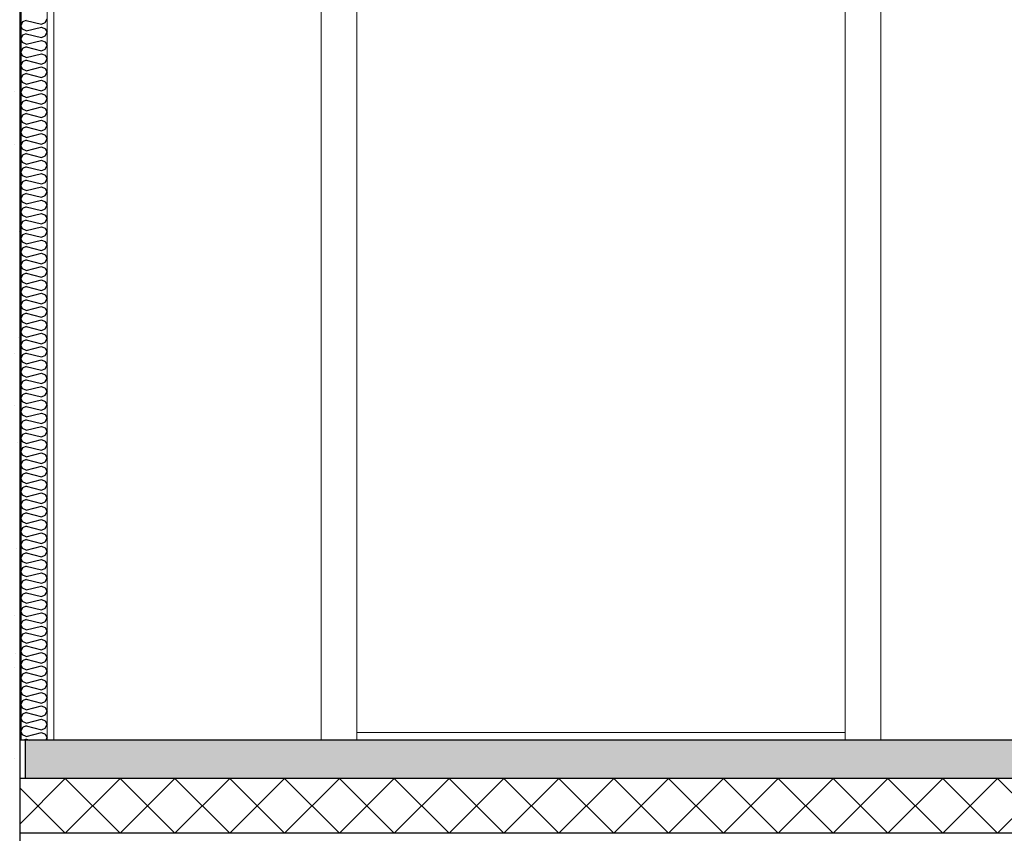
# Model space of a CAD drawing. Header units: millimetres. Extents: x -8544 to 51179, y -2070 to 23603.
# Tile 4 of 174: x -4683 to -2888, y 3650 to 5134. Entities that reach past the tile are written whole.
import ezdxf

# ---------------------------------------------------------------- set-up
doc = ezdxf.new("R2010")
doc.units = ezdxf.units.MM
doc.header["$LTSCALE"] = 0.5
doc.header["$MEASUREMENT"] = 0
doc.linetypes.add('PLINE', pattern=[0])
for name, color, linetype in [('2314 Bærende yttervegger_ lettklinker', 7, 'Continuous'), ('2314 Bærende yttervegger_ lettklinker (Skravur)', 7, 'Continuous'), ('242- Ikke-bærende innervegger (Skravur)(Nye konstruksjoner)', 7, 'Continuous'), ('242- Ikke-bærende innervegger(Nye konstruksjoner)', 7, 'Continuous'), ('252- Gulv på grunn_ bunnplate', 7, 'Continuous'), ('252- Gulv på grunn_ bunnplate (Skravur)', 7, 'Continuous')]:
    doc.layers.add(name, color=color, linetype=linetype)
doc.layers.add('236- Innvendig kledning og overflate(Nye konstruksjoner)', color=7, linetype='Continuous', lineweight=0)
doc.layers.add('244- Vinduer_ dører_ foldevegger(Nye konstruksjoner)', color=7, linetype='Continuous', lineweight=0)
pattern_1 = [(45, (0, 150), (-47.7297, 47.7297), [0, -45, 0, -67.5]), (110, (150, 150), (63.42925, 23.08636), [0, -33, 0, -57])]

# ---------------------------------------------------------------- blocks, each defined once
blk = doc.blocks.new('*X88')
at = {"layer": '252- Gulv på grunn_ bunnplate (Skravur)', "linetype": 'PLINE'}
for p, q in [((-4683.1, 3666.9), (-4600, 3750)), ((-4600, 3650), (-4500, 3750)), ((-4500, 3650), (-4600, 3750)), ((-4500, 3650), (-4400, 3750)), ((-4400, 3650), (-4500, 3750)), ((-4400, 3650), (-4300, 3750)), ((-4300, 3650), (-4400, 3750)), ((-4300, 3650), (-4200, 3750)), ((-4200, 3650), (-4300, 3750)), ((-4200, 3650), (-4100, 3750)), ((-4100, 3650), (-4200, 3750)), ((-4100, 3650), (-4000, 3750)), ((-4000, 3650), (-4100, 3750)), ((-4000, 3650), (-3900, 3750)), ((-3900, 3650), (-4000, 3750)), ((-3900, 3650), (-3800, 3750)), ((-3800, 3650), (-3900, 3750)), ((-3800, 3650), (-3700, 3750)), ((-3700, 3650), (-3800, 3750)), ((-3700, 3650), (-3600, 3750)), ((-3600, 3650), (-3700, 3750)), ((-3600, 3650), (-3500, 3750)), ((-3500, 3650), (-3600, 3750)), ((-3500, 3650), (-3400, 3750)), ((-3400, 3650), (-3500, 3750)), ((-3400, 3650), (-3300, 3750)), ((-3300, 3650), (-3400, 3750)), ((-3300, 3650), (-3200, 3750)), ((-3200, 3650), (-3300, 3750)), ((-3200, 3650), (-3100, 3750)), ((-3100, 3650), (-3200, 3750)), ((-3100, 3650), (-3000, 3750)), ((-3000, 3650), (-3100, 3750)), ((-3000, 3650), (-2900, 3750)), ((-2900, 3650), (-3000, 3750)), ((-2900, 3650), (-2800, 3750)), ((-2800, 3650), (-2900, 3750)), ((-4600, 3650), (-4683.1, 3733.1))]:
    blk.add_line(p, q, dxfattribs=at)
blk = doc.blocks.new('*X103')
at = {"layer": '242- Ikke-bærende innervegger (Skravur)(Nye konstruksjoner)', "linetype": 'PLINE'}
for p, q in [((-4636.8, 5128.9), (-4633.1, 5135.5)), ((-4677.9, 5130), (-4681.1, 5123.3)), ((-4677.9, 5116.7), (-4681.1, 5123.3)), ((-4671.4, 5132.9), (-4677.9, 5130)), ((-4671.4, 5132.9), (-4643.3, 5125.9)), ((-4671.4, 5113.8), (-4643.3, 5120.8)), ((-4643.3, 5125.9), (-4636.8, 5128.9)), ((-4643.3, 5120.8), (-4636.8, 5117.8)), ((-4636.8, 5117.8), (-4633.1, 5111.2)), ((-4677.9, 5105.7), (-4681.1, 5099.1)), ((-4677.9, 5092.4), (-4681.1, 5099.1)), ((-4671.4, 5113.8), (-4677.9, 5116.7)), ((-4671.4, 5108.7), (-4677.9, 5105.7)), ((-4671.4, 5108.7), (-4643.3, 5101.6)), ((-4643.3, 5101.6), (-4636.8, 5104.6)), ((-4636.8, 5104.6), (-4633.1, 5111.2)), ((-4677.9, 5081.4), (-4681.1, 5074.8)), ((-4671.4, 5089.5), (-4677.9, 5092.4)), ((-4671.4, 5084.4), (-4677.9, 5081.4)), ((-4671.4, 5089.5), (-4643.3, 5096.5)), ((-4671.4, 5084.4), (-4643.3, 5077.3)), ((-4643.3, 5096.5), (-4636.8, 5093.6)), ((-4636.8, 5093.6), (-4633.1, 5086.9)), ((-4636.8, 5080.3), (-4633.1, 5086.9)), ((-4677.9, 5068.2), (-4681.1, 5074.8)), ((-4671.4, 5065.2), (-4677.9, 5068.2)), ((-4671.4, 5065.2), (-4643.3, 5072.2)), ((-4643.3, 5077.3), (-4636.8, 5080.3)), ((-4643.3, 5072.2), (-4636.8, 5069.3)), ((-4636.8, 5069.3), (-4633.1, 5062.6)), ((-4677.9, 5057.1), (-4681.1, 5050.5)), ((-4677.9, 5043.9), (-4681.1, 5050.5)), ((-4671.4, 5060.1), (-4677.9, 5057.1)), ((-4671.4, 5060.1), (-4643.3, 5053.1)), ((-4671.4, 5040.9), (-4643.3, 5048)), ((-4643.3, 5053.1), (-4636.8, 5056)), ((-4643.3, 5048), (-4636.8, 5045)), ((-4636.8, 5056), (-4633.1, 5062.6)), ((-4677.9, 5032.9), (-4681.1, 5026.2)), ((-4671.4, 5040.9), (-4677.9, 5043.9)), ((-4671.4, 5035.8), (-4677.9, 5032.9)), ((-4671.4, 5035.8), (-4643.3, 5028.8)), ((-4643.3, 5028.8), (-4636.8, 5031.7)), ((-4636.8, 5045), (-4633.1, 5038.4)), ((-4636.8, 5031.7), (-4633.1, 5038.4)), ((-4677.9, 5019.6), (-4681.1, 5026.2)), ((-4671.4, 5016.6), (-4677.9, 5019.6)), ((-4671.4, 5011.5), (-4677.9, 5008.6)), ((-4671.4, 5016.6), (-4643.3, 5023.7)), ((-4671.4, 5011.5), (-4643.3, 5004.5)), ((-4643.3, 5023.7), (-4636.8, 5020.7)), ((-4636.8, 5020.7), (-4633.1, 5014.1)), ((-4636.8, 5007.5), (-4633.1, 5014.1)), ((-4677.9, 5008.6), (-4681.1, 5001.9)), ((-4677.9, 4995.3), (-4681.1, 5001.9)), ((-4671.4, 4992.4), (-4677.9, 4995.3)), ((-4671.4, 4992.4), (-4643.3, 4999.4)), ((-4643.3, 5004.5), (-4636.8, 5007.5)), ((-4643.3, 4999.4), (-4636.8, 4996.4)), ((-4636.8, 4996.4), (-4633.1, 4989.8)), ((-4677.9, 4984.3), (-4681.1, 4977.7)), ((-4677.9, 4971), (-4681.1, 4977.7)), ((-4671.4, 4987.3), (-4677.9, 4984.3)), ((-4671.4, 4987.3), (-4643.3, 4980.2)), ((-4671.4, 4968.1), (-4643.3, 4975.1)), ((-4643.3, 4980.2), (-4636.8, 4983.2)), ((-4643.3, 4975.1), (-4636.8, 4972.2)), ((-4636.8, 4983.2), (-4633.1, 4989.8)), ((-4677.9, 4960), (-4681.1, 4953.4)), ((-4671.4, 4968.1), (-4677.9, 4971)), ((-4671.4, 4963), (-4677.9, 4960)), ((-4671.4, 4963), (-4643.3, 4955.9)), ((-4643.3, 4955.9), (-4636.8, 4958.9)), ((-4636.8, 4972.2), (-4633.1, 4965.5)), ((-4636.8, 4958.9), (-4633.1, 4965.5)), ((-4677.9, 4946.7), (-4681.1, 4953.4)), ((-4671.4, 4943.8), (-4677.9, 4946.7)), ((-4671.4, 4938.7), (-4677.9, 4935.7)), ((-4671.4, 4943.8), (-4643.3, 4950.8)), ((-4671.4, 4938.7), (-4643.3, 4931.6)), ((-4643.3, 4950.8), (-4636.8, 4947.9)), ((-4636.8, 4947.9), (-4633.1, 4941.2)), ((-4636.8, 4934.6), (-4633.1, 4941.2)), ((-4677.9, 4935.7), (-4681.1, 4929.1)), ((-4677.9, 4922.5), (-4681.1, 4929.1)), ((-4671.4, 4919.5), (-4677.9, 4922.5)), ((-4671.4, 4919.5), (-4643.3, 4926.5)), ((-4643.3, 4931.6), (-4636.8, 4934.6)), ((-4643.3, 4926.5), (-4636.8, 4923.6)), ((-4636.8, 4923.6), (-4633.1, 4917)), ((-4677.9, 4911.4), (-4681.1, 4904.8)), ((-4677.9, 4898.2), (-4681.1, 4904.8)), ((-4671.4, 4914.4), (-4677.9, 4911.4)), ((-4671.4, 4914.4), (-4643.3, 4907.4)), ((-4671.4, 4895.2), (-4643.3, 4902.3)), ((-4643.3, 4907.4), (-4636.8, 4910.3)), ((-4643.3, 4902.3), (-4636.8, 4899.3)), ((-4636.8, 4910.3), (-4633.1, 4917)), ((-4677.9, 4887.2), (-4681.1, 4880.5)), ((-4671.4, 4895.2), (-4677.9, 4898.2)), ((-4671.4, 4890.1), (-4677.9, 4887.2)), ((-4671.4, 4890.1), (-4643.3, 4883.1)), ((-4643.3, 4883.1), (-4636.8, 4886)), ((-4636.8, 4899.3), (-4633.1, 4892.7)), ((-4636.8, 4886), (-4633.1, 4892.7)), ((-4677.9, 4873.9), (-4681.1, 4880.5)), ((-4671.4, 4870.9), (-4677.9, 4873.9)), ((-4671.4, 4865.8), (-4677.9, 4862.9)), ((-4671.4, 4870.9), (-4643.3, 4878)), ((-4671.4, 4865.8), (-4643.3, 4858.8)), ((-4643.3, 4878), (-4636.8, 4875)), ((-4636.8, 4875), (-4633.1, 4868.4)), ((-4636.8, 4861.8), (-4633.1, 4868.4)), ((-4677.9, 4862.9), (-4681.1, 4856.3)), ((-4677.9, 4849.6), (-4681.1, 4856.3)), ((-4671.4, 4846.7), (-4677.9, 4849.6)), ((-4671.4, 4846.7), (-4643.3, 4853.7)), ((-4643.3, 4858.8), (-4636.8, 4861.8)), ((-4643.3, 4853.7), (-4636.8, 4850.7)), ((-4636.8, 4850.7), (-4633.1, 4844.1)), ((-4677.9, 4838.6), (-4681.1, 4832)), ((-4677.9, 4825.3), (-4681.1, 4832)), ((-4671.4, 4841.6), (-4677.9, 4838.6)), ((-4671.4, 4841.6), (-4643.3, 4834.5)), ((-4643.3, 4834.5), (-4636.8, 4837.5)), ((-4636.8, 4837.5), (-4633.1, 4844.1)), ((-4677.9, 4814.3), (-4681.1, 4807.7)), ((-4671.4, 4822.4), (-4677.9, 4825.3)), ((-4671.4, 4817.3), (-4677.9, 4814.3)), ((-4671.4, 4822.4), (-4643.3, 4829.4)), ((-4671.4, 4817.3), (-4643.3, 4810.2)), ((-4643.3, 4829.4), (-4636.8, 4826.5)), ((-4643.3, 4810.2), (-4636.8, 4813.2)), ((-4636.8, 4826.5), (-4633.1, 4819.8)), ((-4636.8, 4813.2), (-4633.1, 4819.8)), ((-4677.9, 4801.1), (-4681.1, 4807.7)), ((-4671.4, 4798.1), (-4677.9, 4801.1)), ((-4671.4, 4798.1), (-4643.3, 4805.1)), ((-4643.3, 4805.1), (-4636.8, 4802.2)), ((-4636.8, 4802.2), (-4633.1, 4795.6)), ((-4636.8, 4788.9), (-4633.1, 4795.6)), ((-4677.9, 4790), (-4681.1, 4783.4)), ((-4677.9, 4776.8), (-4681.1, 4783.4)), ((-4671.4, 4793), (-4677.9, 4790)), ((-4671.4, 4773.8), (-4677.9, 4776.8)), ((-4671.4, 4793), (-4643.3, 4786)), ((-4671.4, 4773.8), (-4643.3, 4780.9)), ((-4643.3, 4786), (-4636.8, 4788.9)), ((-4643.3, 4780.9), (-4636.8, 4777.9)), ((-4636.8, 4777.9), (-4633.1, 4771.3)), ((-4677.9, 4765.8), (-4681.1, 4759.1)), ((-4677.9, 4752.5), (-4681.1, 4759.1)), ((-4671.4, 4768.7), (-4677.9, 4765.8)), ((-4671.4, 4768.7), (-4643.3, 4761.7)), ((-4643.3, 4761.7), (-4636.8, 4764.6)), ((-4636.8, 4764.6), (-4633.1, 4771.3)), ((-4677.9, 4741.5), (-4681.1, 4734.8)), ((-4671.4, 4749.5), (-4677.9, 4752.5)), ((-4671.4, 4744.4), (-4677.9, 4741.5)), ((-4671.4, 4749.5), (-4643.3, 4756.6)), ((-4671.4, 4744.4), (-4643.3, 4737.4)), ((-4643.3, 4756.6), (-4636.8, 4753.6)), ((-4643.3, 4737.4), (-4636.8, 4740.4)), ((-4636.8, 4753.6), (-4633.1, 4747)), ((-4636.8, 4740.4), (-4633.1, 4747)), ((-4677.9, 4728.2), (-4681.1, 4734.8)), ((-4671.4, 4725.3), (-4677.9, 4728.2)), ((-4671.4, 4725.3), (-4643.3, 4732.3)), ((-4643.3, 4732.3), (-4636.8, 4729.3)), ((-4636.8, 4729.3), (-4633.1, 4722.7)), ((-4636.8, 4716.1), (-4633.1, 4722.7)), ((-4677.9, 4717.2), (-4681.1, 4710.6)), ((-4677.9, 4703.9), (-4681.1, 4710.6)), ((-4671.4, 4720.2), (-4677.9, 4717.2)), ((-4671.4, 4701), (-4677.9, 4703.9)), ((-4671.4, 4720.2), (-4643.3, 4713.1)), ((-4671.4, 4701), (-4643.3, 4708)), ((-4643.3, 4713.1), (-4636.8, 4716.1)), ((-4643.3, 4708), (-4636.8, 4705.1)), ((-4636.8, 4705.1), (-4633.1, 4698.4)), ((-4677.9, 4692.9), (-4681.1, 4686.3)), ((-4677.9, 4679.7), (-4681.1, 4686.3)), ((-4671.4, 4695.9), (-4677.9, 4692.9)), ((-4671.4, 4695.9), (-4643.3, 4688.8)), ((-4643.3, 4688.8), (-4636.8, 4691.8)), ((-4636.8, 4691.8), (-4633.1, 4698.4)), ((-4677.9, 4668.6), (-4681.1, 4662)), ((-4671.4, 4676.7), (-4677.9, 4679.7)), ((-4671.4, 4671.6), (-4677.9, 4668.6)), ((-4671.4, 4676.7), (-4643.3, 4683.7)), ((-4671.4, 4671.6), (-4643.3, 4664.6)), ((-4643.3, 4683.7), (-4636.8, 4680.8)), ((-4636.8, 4680.8), (-4633.1, 4674.1)), ((-4636.8, 4667.5), (-4633.1, 4674.1)), ((-4677.9, 4655.4), (-4681.1, 4662)), ((-4671.4, 4652.4), (-4677.9, 4655.4)), ((-4671.4, 4652.4), (-4643.3, 4659.5)), ((-4643.3, 4664.6), (-4636.8, 4667.5)), ((-4643.3, 4659.5), (-4636.8, 4656.5)), ((-4636.8, 4656.5), (-4633.1, 4649.9)), ((-4677.9, 4644.4), (-4681.1, 4637.7)), ((-4677.9, 4631.1), (-4681.1, 4637.7)), ((-4671.4, 4647.3), (-4677.9, 4644.4)), ((-4671.4, 4647.3), (-4643.3, 4640.3)), ((-4671.4, 4628.1), (-4643.3, 4635.2)), ((-4643.3, 4640.3), (-4636.8, 4643.2)), ((-4643.3, 4635.2), (-4636.8, 4632.2)), ((-4636.8, 4643.2), (-4633.1, 4649.9)), ((-4636.8, 4632.2), (-4633.1, 4625.6)), ((-4677.9, 4620.1), (-4681.1, 4613.4)), ((-4671.4, 4628.1), (-4677.9, 4631.1)), ((-4671.4, 4623), (-4677.9, 4620.1)), ((-4671.4, 4623), (-4643.3, 4616)), ((-4643.3, 4616), (-4636.8, 4619)), ((-4636.8, 4619), (-4633.1, 4625.6)), ((-4677.9, 4606.8), (-4681.1, 4613.4)), ((-4671.4, 4603.9), (-4677.9, 4606.8)), ((-4671.4, 4598.8), (-4677.9, 4595.8)), ((-4671.4, 4603.9), (-4643.3, 4610.9)), ((-4671.4, 4598.8), (-4643.3, 4591.7)), ((-4643.3, 4610.9), (-4636.8, 4607.9)), ((-4636.8, 4607.9), (-4633.1, 4601.3)), ((-4636.8, 4594.7), (-4633.1, 4601.3)), ((-4677.9, 4595.8), (-4681.1, 4589.2)), ((-4677.9, 4582.5), (-4681.1, 4589.2)), ((-4671.4, 4579.6), (-4677.9, 4582.5)), ((-4671.4, 4579.6), (-4643.3, 4586.6)), ((-4643.3, 4591.7), (-4636.8, 4594.7)), ((-4643.3, 4586.6), (-4636.8, 4583.7)), ((-4636.8, 4583.7), (-4633.1, 4577)), ((-4677.9, 4571.5), (-4681.1, 4564.9)), ((-4677.9, 4558.2), (-4681.1, 4564.9)), ((-4671.4, 4574.5), (-4677.9, 4571.5)), ((-4671.4, 4574.5), (-4643.3, 4567.4)), ((-4671.4, 4555.3), (-4643.3, 4562.3)), ((-4643.3, 4567.4), (-4636.8, 4570.4)), ((-4643.3, 4562.3), (-4636.8, 4559.4)), ((-4636.8, 4570.4), (-4633.1, 4577)), ((-4677.9, 4547.2), (-4681.1, 4540.6)), ((-4671.4, 4555.3), (-4677.9, 4558.2)), ((-4671.4, 4550.2), (-4677.9, 4547.2)), ((-4671.4, 4550.2), (-4643.3, 4543.1)), ((-4643.3, 4543.1), (-4636.8, 4546.1)), ((-4636.8, 4559.4), (-4633.1, 4552.7)), ((-4636.8, 4546.1), (-4633.1, 4552.7)), ((-4677.9, 4534), (-4681.1, 4540.6)), ((-4671.4, 4531), (-4677.9, 4534)), ((-4671.4, 4525.9), (-4677.9, 4522.9)), ((-4671.4, 4531), (-4643.3, 4538)), ((-4671.4, 4525.9), (-4643.3, 4518.9)), ((-4643.3, 4538), (-4636.8, 4535.1)), ((-4636.8, 4535.1), (-4633.1, 4528.5)), ((-4636.8, 4521.8), (-4633.1, 4528.5)), ((-4677.9, 4522.9), (-4681.1, 4516.3)), ((-4677.9, 4509.7), (-4681.1, 4516.3)), ((-4671.4, 4506.7), (-4677.9, 4509.7)), ((-4671.4, 4506.7), (-4643.3, 4513.8)), ((-4643.3, 4518.9), (-4636.8, 4521.8)), ((-4643.3, 4513.8), (-4636.8, 4510.8)), ((-4636.8, 4510.8), (-4633.1, 4504.2)), ((-4677.9, 4498.7), (-4681.1, 4492)), ((-4677.9, 4485.4), (-4681.1, 4492)), ((-4671.4, 4501.6), (-4677.9, 4498.7)), ((-4671.4, 4501.6), (-4643.3, 4494.6)), ((-4671.4, 4482.4), (-4643.3, 4489.5)), ((-4643.3, 4494.6), (-4636.8, 4497.5)), ((-4643.3, 4489.5), (-4636.8, 4486.5)), ((-4636.8, 4497.5), (-4633.1, 4504.2)), ((-4677.9, 4474.4), (-4681.1, 4467.8)), ((-4671.4, 4482.4), (-4677.9, 4485.4)), ((-4671.4, 4477.3), (-4677.9, 4474.4)), ((-4671.4, 4477.3), (-4643.3, 4470.3)), ((-4643.3, 4470.3), (-4636.8, 4473.3)), ((-4636.8, 4486.5), (-4633.1, 4479.9)), ((-4636.8, 4473.3), (-4633.1, 4479.9)), ((-4677.9, 4461.1), (-4681.1, 4467.8)), ((-4671.4, 4458.2), (-4677.9, 4461.1)), ((-4671.4, 4453.1), (-4677.9, 4450.1)), ((-4671.4, 4458.2), (-4643.3, 4465.2)), ((-4671.4, 4453.1), (-4643.3, 4446)), ((-4643.3, 4465.2), (-4636.8, 4462.2)), ((-4636.8, 4462.2), (-4633.1, 4455.6)), ((-4636.8, 4449), (-4633.1, 4455.6)), ((-4677.9, 4450.1), (-4681.1, 4443.5)), ((-4677.9, 4436.8), (-4681.1, 4443.5)), ((-4671.4, 4433.9), (-4677.9, 4436.8)), ((-4671.4, 4433.9), (-4643.3, 4440.9)), ((-4643.3, 4446), (-4636.8, 4449)), ((-4643.3, 4440.9), (-4636.8, 4438)), ((-4636.8, 4438), (-4633.1, 4431.3)), ((-4677.9, 4425.8), (-4681.1, 4419.2)), ((-4677.9, 4412.6), (-4681.1, 4419.2)), ((-4671.4, 4428.8), (-4677.9, 4425.8)), ((-4671.4, 4428.8), (-4643.3, 4421.7)), ((-4671.4, 4409.6), (-4643.3, 4416.6)), ((-4643.3, 4421.7), (-4636.8, 4424.7)), ((-4643.3, 4416.6), (-4636.8, 4413.7)), ((-4636.8, 4424.7), (-4633.1, 4431.3)), ((-4677.9, 4401.5), (-4681.1, 4394.9)), ((-4671.4, 4409.6), (-4677.9, 4412.6)), ((-4671.4, 4404.5), (-4677.9, 4401.5)), ((-4671.4, 4404.5), (-4643.3, 4397.5)), ((-4643.3, 4397.5), (-4636.8, 4400.4)), ((-4636.8, 4413.7), (-4633.1, 4407.1)), ((-4636.8, 4400.4), (-4633.1, 4407.1)), ((-4677.9, 4388.3), (-4681.1, 4394.9)), ((-4671.4, 4385.3), (-4677.9, 4388.3)), ((-4671.4, 4385.3), (-4643.3, 4392.4)), ((-4643.3, 4392.4), (-4636.8, 4389.4)), ((-4636.8, 4389.4), (-4633.1, 4382.8)), ((-4636.8, 4376.1), (-4633.1, 4382.8)), ((-4677.9, 4377.3), (-4681.1, 4370.6)), ((-4677.9, 4364), (-4681.1, 4370.6)), ((-4671.4, 4380.2), (-4677.9, 4377.3)), ((-4671.4, 4361), (-4677.9, 4364)), ((-4671.4, 4380.2), (-4643.3, 4373.2)), ((-4671.4, 4361), (-4643.3, 4368.1)), ((-4643.3, 4373.2), (-4636.8, 4376.1)), ((-4643.3, 4368.1), (-4636.8, 4365.1)), ((-4636.8, 4365.1), (-4633.1, 4358.5)), ((-4677.9, 4353), (-4681.1, 4346.3)), ((-4677.9, 4339.7), (-4681.1, 4346.3)), ((-4671.4, 4355.9), (-4677.9, 4353)), ((-4671.4, 4355.9), (-4643.3, 4348.9)), ((-4643.3, 4348.9), (-4636.8, 4351.9)), ((-4636.8, 4351.9), (-4633.1, 4358.5)), ((-4677.9, 4328.7), (-4681.1, 4322.1)), ((-4671.4, 4336.8), (-4677.9, 4339.7)), ((-4671.4, 4331.7), (-4677.9, 4328.7)), ((-4671.4, 4336.8), (-4643.3, 4343.8)), ((-4671.4, 4331.7), (-4643.3, 4324.6)), ((-4643.3, 4343.8), (-4636.8, 4340.8)), ((-4643.3, 4324.6), (-4636.8, 4327.6)), ((-4636.8, 4340.8), (-4633.1, 4334.2)), ((-4636.8, 4327.6), (-4633.1, 4334.2)), ((-4677.9, 4315.4), (-4681.1, 4322.1)), ((-4671.4, 4312.5), (-4677.9, 4315.4)), ((-4671.4, 4312.5), (-4643.3, 4319.5)), ((-4643.3, 4319.5), (-4636.8, 4316.6)), ((-4636.8, 4316.6), (-4633.1, 4309.9)), ((-4636.8, 4303.3), (-4633.1, 4309.9)), ((-4677.9, 4304.4), (-4681.1, 4297.8)), ((-4677.9, 4291.2), (-4681.1, 4297.8)), ((-4671.4, 4307.4), (-4677.9, 4304.4)), ((-4671.4, 4288.2), (-4677.9, 4291.2)), ((-4671.4, 4307.4), (-4643.3, 4300.3)), ((-4671.4, 4288.2), (-4643.3, 4295.2)), ((-4643.3, 4300.3), (-4636.8, 4303.3)), ((-4643.3, 4295.2), (-4636.8, 4292.3)), ((-4636.8, 4292.3), (-4633.1, 4285.6)), ((-4677.9, 4280.1), (-4681.1, 4273.5)), ((-4677.9, 4266.9), (-4681.1, 4273.5)), ((-4671.4, 4283.1), (-4677.9, 4280.1)), ((-4671.4, 4283.1), (-4643.3, 4276.1)), ((-4643.3, 4276.1), (-4636.8, 4279)), ((-4636.8, 4279), (-4633.1, 4285.6)), ((-4677.9, 4255.9), (-4681.1, 4249.2)), ((-4671.4, 4263.9), (-4677.9, 4266.9)), ((-4671.4, 4258.8), (-4677.9, 4255.9)), ((-4671.4, 4263.9), (-4643.3, 4271)), ((-4671.4, 4258.8), (-4643.3, 4251.8)), ((-4643.3, 4271), (-4636.8, 4268)), ((-4636.8, 4268), (-4633.1, 4261.4)), ((-4636.8, 4254.7), (-4633.1, 4261.4)), ((-4677.9, 4242.6), (-4681.1, 4249.2)), ((-4671.4, 4239.6), (-4677.9, 4242.6)), ((-4671.4, 4239.6), (-4643.3, 4246.7)), ((-4643.3, 4251.8), (-4636.8, 4254.7)), ((-4643.3, 4246.7), (-4636.8, 4243.7)), ((-4636.8, 4243.7), (-4633.1, 4237.1)), ((-4677.9, 4231.6), (-4681.1, 4224.9)), ((-4677.9, 4218.3), (-4681.1, 4224.9)), ((-4671.4, 4234.5), (-4677.9, 4231.6)), ((-4671.4, 4234.5), (-4643.3, 4227.5)), ((-4671.4, 4215.4), (-4643.3, 4222.4)), ((-4643.3, 4227.5), (-4636.8, 4230.5)), ((-4643.3, 4222.4), (-4636.8, 4219.4)), ((-4636.8, 4230.5), (-4633.1, 4237.1)), ((-4636.8, 4219.4), (-4633.1, 4212.8)), ((-4677.9, 4207.3), (-4681.1, 4200.7)), ((-4671.4, 4215.4), (-4677.9, 4218.3)), ((-4671.4, 4210.3), (-4677.9, 4207.3)), ((-4671.4, 4210.3), (-4643.3, 4203.2)), ((-4643.3, 4203.2), (-4636.8, 4206.2)), ((-4636.8, 4206.2), (-4633.1, 4212.8)), ((-4677.9, 4194), (-4681.1, 4200.7)), ((-4671.4, 4191.1), (-4677.9, 4194)), ((-4671.4, 4186), (-4677.9, 4183)), ((-4671.4, 4191.1), (-4643.3, 4198.1)), ((-4671.4, 4186), (-4643.3, 4178.9)), ((-4643.3, 4198.1), (-4636.8, 4195.2)), ((-4636.8, 4195.2), (-4633.1, 4188.5)), ((-4636.8, 4181.9), (-4633.1, 4188.5)), ((-4677.9, 4183), (-4681.1, 4176.4)), ((-4677.9, 4169.7), (-4681.1, 4176.4)), ((-4671.4, 4166.8), (-4677.9, 4169.7)), ((-4671.4, 4166.8), (-4643.3, 4173.8)), ((-4643.3, 4178.9), (-4636.8, 4181.9)), ((-4643.3, 4173.8), (-4636.8, 4170.9)), ((-4636.8, 4170.9), (-4633.1, 4164.2)), ((-4677.9, 4158.7), (-4681.1, 4152.1)), ((-4677.9, 4145.5), (-4681.1, 4152.1)), ((-4671.4, 4161.7), (-4677.9, 4158.7)), ((-4671.4, 4161.7), (-4643.3, 4154.6)), ((-4671.4, 4142.5), (-4643.3, 4149.5)), ((-4643.3, 4154.6), (-4636.8, 4157.6)), ((-4643.3, 4149.5), (-4636.8, 4146.6)), ((-4636.8, 4157.6), (-4633.1, 4164.2)), ((-4677.9, 4134.4), (-4681.1, 4127.8)), ((-4671.4, 4142.5), (-4677.9, 4145.5)), ((-4671.4, 4137.4), (-4677.9, 4134.4)), ((-4671.4, 4137.4), (-4643.3, 4130.4)), ((-4643.3, 4130.4), (-4636.8, 4133.3)), ((-4636.8, 4146.6), (-4633.1, 4140)), ((-4636.8, 4133.3), (-4633.1, 4140)), ((-4677.9, 4121.2), (-4681.1, 4127.8)), ((-4671.4, 4118.2), (-4677.9, 4121.2)), ((-4671.4, 4113.1), (-4677.9, 4110.2)), ((-4671.4, 4118.2), (-4643.3, 4125.3)), ((-4671.4, 4113.1), (-4643.3, 4106.1)), ((-4643.3, 4125.3), (-4636.8, 4122.3)), ((-4636.8, 4122.3), (-4633.1, 4115.7)), ((-4636.8, 4109), (-4633.1, 4115.7)), ((-4677.9, 4110.2), (-4681.1, 4103.5)), ((-4677.9, 4096.9), (-4681.1, 4103.5)), ((-4671.4, 4093.9), (-4677.9, 4096.9)), ((-4671.4, 4093.9), (-4643.3, 4101)), ((-4643.3, 4106.1), (-4636.8, 4109)), ((-4643.3, 4101), (-4636.8, 4098)), ((-4636.8, 4098), (-4633.1, 4091.4)), ((-4677.9, 4085.9), (-4681.1, 4079.3)), ((-4677.9, 4072.6), (-4681.1, 4079.3)), ((-4671.4, 4088.8), (-4677.9, 4085.9)), ((-4671.4, 4088.8), (-4643.3, 4081.8)), ((-4671.4, 4069.7), (-4643.3, 4076.7)), ((-4643.3, 4081.8), (-4636.8, 4084.8)), ((-4643.3, 4076.7), (-4636.8, 4073.7)), ((-4636.8, 4084.8), (-4633.1, 4091.4)), ((-4677.9, 4061.6), (-4681.1, 4055)), ((-4671.4, 4069.7), (-4677.9, 4072.6)), ((-4671.4, 4064.6), (-4677.9, 4061.6)), ((-4671.4, 4064.6), (-4643.3, 4057.5)), ((-4643.3, 4057.5), (-4636.8, 4060.5)), ((-4636.8, 4073.7), (-4633.1, 4067.1)), ((-4636.8, 4060.5), (-4633.1, 4067.1)), ((-4677.9, 4048.3), (-4681.1, 4055)), ((-4671.4, 4045.4), (-4677.9, 4048.3)), ((-4671.4, 4040.3), (-4677.9, 4037.3)), ((-4671.4, 4045.4), (-4643.3, 4052.4)), ((-4671.4, 4040.3), (-4643.3, 4033.2)), ((-4643.3, 4052.4), (-4636.8, 4049.5)), ((-4636.8, 4049.5), (-4633.1, 4042.8)), ((-4636.8, 4036.2), (-4633.1, 4042.8)), ((-4677.9, 4037.3), (-4681.1, 4030.7)), ((-4677.9, 4024.1), (-4681.1, 4030.7)), ((-4671.4, 4021.1), (-4677.9, 4024.1)), ((-4671.4, 4021.1), (-4643.3, 4028.1)), ((-4643.3, 4033.2), (-4636.8, 4036.2)), ((-4643.3, 4028.1), (-4636.8, 4025.2)), ((-4636.8, 4025.2), (-4633.1, 4018.6)), ((-4677.9, 4013), (-4681.1, 4006.4)), ((-4677.9, 3999.8), (-4681.1, 4006.4)), ((-4671.4, 4016), (-4677.9, 4013)), ((-4671.4, 4016), (-4643.3, 4009)), ((-4671.4, 3996.8), (-4643.3, 4003.9)), ((-4643.3, 4009), (-4636.8, 4011.9)), ((-4643.3, 4003.9), (-4636.8, 4000.9)), ((-4636.8, 4011.9), (-4633.1, 4018.6)), ((-4677.9, 3988.8), (-4681.1, 3982.1)), ((-4671.4, 3996.8), (-4677.9, 3999.8)), ((-4671.4, 3991.7), (-4677.9, 3988.8)), ((-4671.4, 3991.7), (-4643.3, 3984.7)), ((-4643.3, 3984.7), (-4636.8, 3987.6)), ((-4636.8, 4000.9), (-4633.1, 3994.3)), ((-4636.8, 3987.6), (-4633.1, 3994.3)), ((-4677.9, 3975.5), (-4681.1, 3982.1)), ((-4671.4, 3972.5), (-4677.9, 3975.5)), ((-4671.4, 3972.5), (-4643.3, 3979.6)), ((-4643.3, 3979.6), (-4636.8, 3976.6)), ((-4636.8, 3976.6), (-4633.1, 3970)), ((-4636.8, 3963.4), (-4633.1, 3970)), ((-4677.9, 3964.5), (-4681.1, 3957.8)), ((-4677.9, 3951.2), (-4681.1, 3957.8)), ((-4671.4, 3967.4), (-4677.9, 3964.5)), ((-4671.4, 3948.3), (-4677.9, 3951.2)), ((-4671.4, 3967.4), (-4643.3, 3960.4)), ((-4671.4, 3948.3), (-4643.3, 3955.3)), ((-4643.3, 3960.4), (-4636.8, 3963.4)), ((-4643.3, 3955.3), (-4636.8, 3952.3)), ((-4636.8, 3952.3), (-4633.1, 3945.7)), ((-4677.9, 3940.2), (-4681.1, 3933.6)), ((-4677.9, 3926.9), (-4681.1, 3933.6)), ((-4671.4, 3943.2), (-4677.9, 3940.2)), ((-4671.4, 3943.2), (-4643.3, 3936.1)), ((-4643.3, 3936.1), (-4636.8, 3939.1)), ((-4636.8, 3939.1), (-4633.1, 3945.7)), ((-4677.9, 3915.9), (-4681.1, 3909.3)), ((-4671.4, 3924), (-4677.9, 3926.9)), ((-4671.4, 3918.9), (-4677.9, 3915.9)), ((-4671.4, 3924), (-4643.3, 3931)), ((-4671.4, 3918.9), (-4643.3, 3911.8)), ((-4643.3, 3931), (-4636.8, 3928.1)), ((-4643.3, 3911.8), (-4636.8, 3914.8)), ((-4636.8, 3928.1), (-4633.1, 3921.4)), ((-4636.8, 3914.8), (-4633.1, 3921.4)), ((-4677.9, 3902.7), (-4681.1, 3909.3)), ((-4671.4, 3899.7), (-4677.9, 3902.7)), ((-4671.4, 3899.7), (-4643.3, 3906.7)), ((-4643.3, 3906.7), (-4636.8, 3903.8)), ((-4636.8, 3903.8), (-4633.1, 3897.1)), ((-4636.8, 3890.5), (-4633.1, 3897.1)), ((-4677.9, 3891.6), (-4681.1, 3885)), ((-4677.9, 3878.4), (-4681.1, 3885)), ((-4671.4, 3894.6), (-4677.9, 3891.6)), ((-4671.4, 3875.4), (-4677.9, 3878.4)), ((-4671.4, 3894.6), (-4643.3, 3887.6)), ((-4671.4, 3875.4), (-4643.3, 3882.5)), ((-4643.3, 3887.6), (-4636.8, 3890.5)), ((-4643.3, 3882.5), (-4636.8, 3879.5)), ((-4636.8, 3879.5), (-4633.1, 3872.9)), ((-4677.9, 3867.4), (-4681.1, 3860.7)), ((-4677.9, 3854.1), (-4681.1, 3860.7)), ((-4671.4, 3870.3), (-4677.9, 3867.4)), ((-4671.4, 3870.3), (-4643.3, 3863.3)), ((-4643.3, 3863.3), (-4636.8, 3866.2)), ((-4636.8, 3866.2), (-4633.1, 3872.9)), ((-4677.9, 3843.1), (-4681.1, 3836.4)), ((-4671.4, 3851.1), (-4677.9, 3854.1)), ((-4671.4, 3846), (-4677.9, 3843.1)), ((-4671.4, 3851.1), (-4643.3, 3858.2)), ((-4671.4, 3846), (-4643.3, 3839)), ((-4643.3, 3858.2), (-4636.8, 3855.2)), ((-4636.8, 3855.2), (-4633.1, 3848.6)), ((-4636.8, 3842), (-4633.1, 3848.6)), ((-4677.9, 3829.8), (-4681.1, 3836.4)), ((-4671.4, 3826.9), (-4677.9, 3829.8)), ((-4671.4, 3826.9), (-4643.3, 3833.9)), ((-4643.3, 3839), (-4636.8, 3842)), ((-4643.3, 3833.9), (-4636.8, 3830.9)), ((-4636.8, 3830.9), (-4633.1, 3824.3)), ((-4635.5, 3820), (-4633.1, 3824.3)), ((-4671.4, 3821.7), (-4675.3, 3820)), ((-4671.4, 3821.7), (-4664.4, 3820))]:
    blk.add_line(p, q, dxfattribs=at)

msp = doc.modelspace()

# ---------------------------------------------------------------- hatches: boundary and pattern name
at = {"layer": '2314 Bærende yttervegger_ lettklinker (Skravur)', "linetype": 'Continuous'}
h = msp.add_hatch(dxfattribs=at)
h.set_pattern_fill('Lettklinker', color=256, style=0, pattern_type=2)
h.set_pattern_definition(pattern_1)
h.paths.add_polyline_path([(-4683.1, 6850), (-4883.1, 6850), (-4883.1, 3650), (-4683.1, 3650)])
h = msp.add_hatch(dxfattribs=at)
h.set_pattern_fill('Lettklinker', color=256, style=0, pattern_type=2)
h.set_pattern_definition(pattern_1)
h.paths.add_polyline_path([(-4683.1, 2350), (-4683.1, 3650), (-4883.1, 3650), (-4883.1, 2350)])
at = {"layer": '242- Ikke-bærende innervegger (Skravur)(Nye konstruksjoner)', "linetype": 'Continuous'}
msp.add_hatch(color=256, dxfattribs=at).paths.add_polyline_path([(-4683.1, 6620), (-4683.1, 3820), (-4681.1, 3820), (-4681.1, 6620)])
h = msp.add_hatch(dxfattribs=at)
h.set_pattern_fill('Gips', color=256, style=0, pattern_type=2)
h.set_pattern_definition([(270, (0, 0), (86.6025, 0), [0, -50]), (270, (43.3, -25), (86.6025, 0), [0, -50])])
h.paths.add_polyline_path([(-4633.1, 3820), (-4620.6, 3820), (-4620.6, 6532.5), (-4633.1, 6532.5)])
at = {"layer": '252- Gulv på grunn_ bunnplate (Skravur)', "linetype": 'Continuous'}
h = msp.add_hatch(dxfattribs=at)
h.set_pattern_fill('Betong_strukturell', color=256, style=0, pattern_type=2)
h.set_pattern_definition([(0, (0, 0), (0, 311.769), [30, -150]), (0, (90, 155.9), (0, 311.769), [30, -150]), (60, (0, 0), (-270, 155.8846), [30, -150]), (60, (180, 0), (-270, 155.8846), [30, -150]), (120, (30, 0), (270, 155.8846), [30, -150]), (120, (210, 0), (270, 155.8846), [30, -150]), (0, (0, 30), (0, 60), [0, -60, 0, -90]), (45, (30, 30), (-42.4264, 42.4264), [0, -45, 0, -75])])
h.paths.add_polyline_path([(11941.9, 3820), (-4673.1, 3820), (-4673.1, 3750), (11941.9, 3750)])

# ---------------------------------------------------------------- linework, layer by layer
at = {"layer": '2314 Bærende yttervegger_ lettklinker', "linetype": 'PLINE'}
for p, q in [((-4683.1, 3820), (-4683.1, 3750)), ((-4683.1, 3750), (-4683.1, 3650)), ((-4683.1, 3650), (-4683.1, 3570))]:
    msp.add_line(p, q, dxfattribs=at)
at = {"layer": '2314 Bærende yttervegger_ lettklinker', "linetype": 'PLINE', "flags": 128}
msp.add_lwpolyline([(-4683.1, 6850), (-4683.1, 6620), (-4683.1, 3820)], dxfattribs=at)
at = {"layer": '236- Innvendig kledning og overflate(Nye konstruksjoner)', "linetype": 'PLINE'}
msp.add_line((-4620.6, 6532.5), (-4620.6, 3820), dxfattribs=at)
at = {"layer": '236- Innvendig kledning og overflate(Nye konstruksjoner)', "linetype": 'PLINE', "flags": 128}
msp.add_lwpolyline([(-4633.1, 6545), (-4633.1, 6532.5), (-4633.1, 3820)], dxfattribs=at)
at = {"layer": '242- Ikke-bærende innervegger(Nye konstruksjoner)', "linetype": 'PLINE'}
msp.add_line((-4681.1, 6620), (-4681.1, 3820), dxfattribs=at)
at = {"layer": '242- Ikke-bærende innervegger(Nye konstruksjoner)', "linetype": 'PLINE', "flags": 128}
msp.add_lwpolyline([(-4673.1, 3820), (-4681.1, 3820), (-4683.1, 3820)], dxfattribs=at)
at = {"layer": '244- Vinduer_ dører_ foldevegger(Nye konstruksjoner)', "linetype": 'PLINE'}
for p, q in [((-4133.1, 3820), (-4133.1, 5860)), ((-4068.1, 5860), (-4068.1, 3834)), ((-3178.1, 3834), (-3178.1, 5860)), ((-3113.1, 5860), (-3113.1, 3820)), ((-3178.1, 3834), (-4068.1, 3834)), ((-4068.1, 3820), (-4068.1, 3834)), ((-3178.1, 3820), (-3178.1, 3834))]:
    msp.add_line(p, q, dxfattribs=at)
at = {"layer": '252- Gulv på grunn_ bunnplate', "linetype": 'PLINE'}
for p, q in [((-4673.1, 3820), (-4673.1, 3750)), ((-2378.1, 3820), (-4620.6, 3820)), ((-4673.1, 3750), (-4683.1, 3750)), ((11941.9, 3750), (-4673.1, 3750)), ((11941.9, 3650), (-4683.1, 3650))]:
    msp.add_line(p, q, dxfattribs=at)
at = {"layer": '252- Gulv på grunn_ bunnplate', "linetype": 'PLINE', "flags": 128}
msp.add_lwpolyline([(-4620.6, 3820), (-4633.1, 3820), (-4673.1, 3820)], dxfattribs=at)

# ---------------------------------------------------------------- block references
at = {"layer": '242- Ikke-bærende innervegger(Nye konstruksjoner)'}
msp.add_blockref('*X103', (0, 0), dxfattribs=at)
at = {"layer": '252- Gulv på grunn_ bunnplate'}
msp.add_blockref('*X88', (0, 0), dxfattribs=at)

doc.saveas('drawing.dxf')
